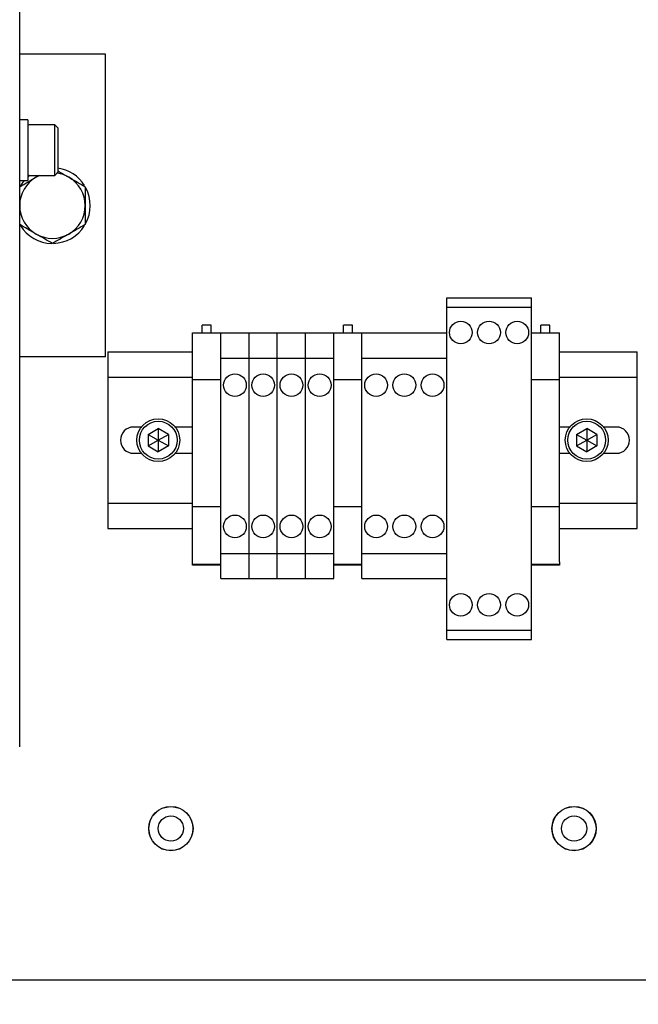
# Model space of a CAD drawing. Header units: millimetres. Extents: x 16 to 577, y 6 to 416.
# Tile 23 of 119: x 144 to 169, y 236 to 275. Entities that reach past the tile are written whole.
import ezdxf

# ---------------------------------------------------------------- set-up
doc = ezdxf.new("R2010")
doc.units = ezdxf.units.MM
doc.layers.add('SLD-0', color=7, linetype='Continuous')
doc.styles.add('SLDTEXTSTYLE0', font='TXT', dxfattribs={"width": 0.605})
doc.dimstyles.new('SLDDIMSTYLE0', dxfattribs={"dimtxt": 3.5, "dimasz": 3.5, "dimexe": 0, "dimexo": 0.0625, "dimgap": 0.875, "dimtad": 1, "dimlfac": 5, "dimrnd": 1e-09, "dimzin": 12, "dimdsep": 46, "dimtxsty": 'SLDTEXTSTYLE0', "dimsah": 1, "dimcen": 0.09, "dimadec": 0, "dimazin": 3, "dimtfac": 1, "dimtofl": 0, "dimtmove": 0, "dimatfit": 3, "dimfxl": 1, "dimfrac": 2, "dimtolj": 1, "dimtzin": 12, "dimarcsym": 0})

# ---------------------------------------------------------------- blocks, each defined once
blk = doc.blocks.new('_D_7')
at = {"layer": 'SLD-0'}
for p, q in [((68.518, 239.059), (68.518, 204.087)), ((208.518, 239.059), (208.518, 204.087)), ((68.518, 205.087), (208.518, 205.087))]:
    blk.add_line(p, q, dxfattribs=at)
for points in [[(68.518, 205.087), (72.018, 204.627), (72.018, 205.547)], [(208.518, 205.087), (205.018, 205.547), (205.018, 204.627)]]:
    blk.add_solid(points, dxfattribs=at)
at = {"layer": 'SLD-0', "insert": (134.508, 209.599), "char_height": 3.5, "attachment_point": 1, "style": 'SLDTEXTSTYLE0'}
blk.add_mtext('700', dxfattribs=at)

msp = doc.modelspace()

# ---------------------------------------------------------------- linework, layer by layer
at = {"color": 7, "linetype": 'Continuous', "lineweight": 25}
for p, q in [((144.3184, 246.1094), (144.3184, 328.8594)), ((147.7184, 273.5594), (144.3184, 273.5594)), ((147.7184, 261.5594), (147.7184, 273.5594)), ((144.6384, 270.9594), (144.3184, 270.9594)), ((144.6384, 270.9594), (144.6384, 268.5594)), ((145.7184, 270.7594), (144.6884, 270.7594)), ((145.8384, 270.6394), (145.7184, 270.7594)), ((145.7184, 268.7594), (145.7184, 270.7594)), ((145.8384, 270.6394), (145.8384, 268.8794)), ((144.6884, 268.7594), (145.7184, 268.7594)), ((145.1184, 268.7594), (144.9684, 268.6852)), ((145.7184, 268.7594), (145.8384, 268.8794)), ((144.3184, 268.5594), (144.6384, 268.5594)), ((161.2623, 263.9094), (164.6223, 263.9094)), ((161.2623, 263.5294), (161.2623, 263.9094)), ((161.2623, 250.7294), (161.2623, 263.5294)), ((161.2623, 263.5294), (164.6223, 263.5294)), ((164.6223, 263.5294), (164.6223, 263.9094)), ((164.6223, 250.7294), (164.6223, 263.5294)), ((151.9223, 262.8188), (151.5623, 262.8188)), ((151.5623, 262.6968), (151.5623, 262.8188)), ((151.9223, 262.6968), (151.9223, 262.8188)), ((157.5223, 262.8188), (157.1623, 262.8188)), ((157.1623, 262.6968), (157.1623, 262.8188)), ((157.5223, 262.6968), (157.5223, 262.8188)), ((165.3623, 262.8188), (165.0023, 262.8188)), ((165.0023, 262.6968), (165.0023, 262.8188)), ((165.3623, 262.6968), (165.3623, 262.8188)), ((151.1823, 262.5094), (152.3023, 262.5094)), ((151.1823, 260.6694), (151.1823, 262.5094)), ((151.5623, 262.5094), (151.5623, 262.6968)), ((151.9223, 262.5094), (151.9223, 262.6968)), ((152.3023, 262.5094), (153.4223, 262.5094)), ((152.3023, 261.5094), (152.3023, 262.5094)), ((153.4223, 262.5094), (154.5423, 262.5094)), ((153.4223, 261.5094), (153.4223, 262.5094)), ((154.5423, 262.5094), (155.6623, 262.5094)), ((154.5423, 261.5094), (154.5423, 262.5094)), ((155.6623, 262.5094), (156.7823, 262.5094)), ((155.6623, 261.5094), (155.6623, 262.5094)), ((156.7823, 262.5094), (157.9023, 262.5094)), ((156.7823, 261.5094), (156.7823, 262.5094)), ((157.1623, 262.5094), (157.1623, 262.6968)), ((157.5223, 262.5094), (157.5223, 262.6968)), ((157.9023, 262.5094), (161.2623, 262.5094)), ((157.9023, 261.5094), (157.9023, 262.5094)), ((164.6223, 262.5094), (165.7423, 262.5094)), ((165.0023, 262.5094), (165.0023, 262.6968)), ((165.3623, 262.5094), (165.3623, 262.6968)), ((165.7423, 260.6694), (165.7423, 262.5094)), ((147.8166, 261.7594), (147.8166, 261.1594)), ((147.8166, 261.7594), (151.1823, 261.7594)), ((165.7423, 261.7594), (168.8166, 261.7594)), ((168.8166, 261.1594), (168.8166, 261.7594)), ((147.7184, 261.5594), (144.3184, 261.5594)), ((152.3023, 253.7694), (152.3023, 261.5094)), ((152.3023, 261.5094), (153.4223, 261.5094)), ((153.4223, 261.5094), (154.5423, 261.5094)), ((153.4223, 253.7694), (153.4223, 261.5094)), ((154.5423, 253.7694), (154.5423, 261.5094)), ((154.5423, 261.5094), (155.6623, 261.5094)), ((155.6623, 261.5094), (156.7823, 261.5094)), ((155.6623, 253.7694), (155.6623, 261.5094)), ((156.7823, 253.7694), (156.7823, 261.5094)), ((157.9023, 253.7694), (157.9023, 261.5094)), ((157.9023, 261.5094), (161.2623, 261.5094)), ((161.2623, 253.7694), (161.2623, 261.5094)), ((147.8166, 261.1594), (147.8166, 260.7594)), ((168.8166, 260.7594), (168.8166, 261.1594)), ((147.8166, 260.7594), (151.1823, 260.7594)), ((147.8166, 260.7594), (147.8166, 260.5594)), ((147.8166, 260.5594), (147.8166, 255.9594)), ((151.1823, 260.6694), (152.3023, 260.6694)), ((151.1823, 255.6294), (151.1823, 260.6694)), ((156.7823, 260.6694), (157.9023, 260.6694)), ((164.6223, 260.6694), (165.7423, 260.6694)), ((165.7423, 260.7594), (168.8166, 260.7594)), ((165.7423, 255.6294), (165.7423, 260.6694)), ((168.8166, 260.5594), (168.8166, 260.7594)), ((168.8166, 255.9594), (168.8166, 260.5594)), ((149.146, 258.7794), (148.8366, 258.7794)), ((149.4184, 258.4903), (149.8184, 258.7213)), ((149.4184, 258.4903), (149.4184, 258.0284)), ((149.4184, 258.4903), (149.8184, 258.2594)), ((150.2184, 258.4903), (149.8184, 258.7213)), ((149.8184, 258.7213), (149.8184, 258.2594)), ((149.8184, 258.2594), (150.2184, 258.4903)), ((150.2184, 258.4903), (150.2184, 258.0284)), ((151.1823, 258.7794), (150.4908, 258.7794)), ((166.146, 258.7794), (165.7423, 258.7794)), ((166.4184, 258.4903), (166.8184, 258.7213)), ((166.4184, 258.4903), (166.4184, 258.0284)), ((166.4184, 258.4903), (166.8184, 258.2594)), ((167.2184, 258.4903), (166.8184, 258.7213)), ((166.8184, 258.7213), (166.8184, 258.2594)), ((166.8184, 258.2594), (167.2184, 258.4903)), ((167.2184, 258.4903), (167.2184, 258.0284)), ((167.9966, 258.7794), (167.4908, 258.7794)), ((149.4184, 258.0284), (149.8184, 258.2594)), ((149.8184, 258.2594), (150.2184, 258.0284)), ((149.8184, 258.2594), (149.8184, 257.7975)), ((166.4184, 258.0284), (166.8184, 258.2594)), ((166.8184, 258.2594), (167.2184, 258.0284)), ((166.8184, 258.2594), (166.8184, 257.7975)), ((148.8366, 257.7394), (149.146, 257.7394)), ((149.4184, 258.0284), (149.8184, 257.7975)), ((150.2184, 258.0284), (149.8184, 257.7975)), ((150.4908, 257.7394), (151.1823, 257.7394)), ((165.7423, 257.7394), (166.146, 257.7394)), ((166.4184, 258.0284), (166.8184, 257.7975)), ((167.2184, 258.0284), (166.8184, 257.7975)), ((167.4908, 257.7394), (167.9966, 257.7394)), ((147.8166, 255.9594), (147.8166, 255.7594)), ((147.8166, 255.7594), (151.1823, 255.7594)), ((147.8166, 255.7594), (147.8166, 255.3594)), ((165.7423, 255.7594), (168.8166, 255.7594)), ((168.8166, 255.7594), (168.8166, 255.9594)), ((168.8166, 255.3594), (168.8166, 255.7594)), ((147.8166, 255.3594), (147.8166, 254.7594)), ((151.1823, 255.6294), (152.3023, 255.6294)), ((151.1823, 253.434), (151.1823, 255.6294)), ((156.7823, 255.6294), (157.9023, 255.6294)), ((164.6223, 255.6294), (165.7423, 255.6294)), ((165.7423, 253.434), (165.7423, 255.6294)), ((168.8166, 254.7594), (168.8166, 255.3594)), ((147.8166, 254.7594), (151.1823, 254.7594)), ((165.7423, 254.7594), (168.8166, 254.7594)), ((152.3023, 253.7694), (153.4223, 253.7694)), ((152.3023, 252.7694), (152.3023, 253.7694)), ((153.4223, 253.7694), (154.5423, 253.7694)), ((153.4223, 252.7694), (153.4223, 253.7694)), ((154.5423, 253.7694), (155.6623, 253.7694)), ((154.5423, 252.7694), (154.5423, 253.7694)), ((155.6623, 253.7694), (156.7823, 253.7694)), ((155.6623, 252.7694), (155.6623, 253.7694)), ((156.7823, 252.7694), (156.7823, 253.7694)), ((157.9023, 253.7694), (161.2623, 253.7694)), ((157.9023, 252.7694), (157.9023, 253.7694)), ((151.1823, 253.3494), (151.1823, 253.434)), ((165.7423, 253.434), (165.7423, 253.3494)), ((151.1823, 253.3494), (152.3023, 253.3494)), ((151.1823, 253.3094), (151.1823, 253.3494)), ((152.3023, 253.3094), (151.1823, 253.3094)), ((156.7823, 253.3494), (157.9023, 253.3494)), ((157.9023, 253.3094), (156.7823, 253.3094)), ((164.6223, 253.3494), (165.7423, 253.3494)), ((165.7423, 253.3094), (164.6223, 253.3094)), ((165.7423, 253.3494), (165.7423, 253.3094)), ((152.3023, 252.7694), (153.4223, 252.7694)), ((153.4223, 252.7694), (154.5423, 252.7694)), ((154.5423, 252.7694), (155.6623, 252.7694)), ((155.6623, 252.7694), (156.7823, 252.7694)), ((157.9023, 252.7694), (161.2623, 252.7694)), ((161.2623, 250.7294), (164.6223, 250.7294)), ((161.2623, 250.3494), (161.2623, 250.7294)), ((164.6223, 250.3494), (164.6223, 250.7294)), ((161.2623, 250.3494), (164.6223, 250.3494)), ((142.2764, 236.8594), (174.3604, 236.8594))]:
    msp.add_line(p, q, dxfattribs=at)
at = {"color": 7, "linetype": 'Continuous', "lineweight": 25, "flags": 128}
for points in [[(144.7184, 268.7594), (144.665, 268.7174), (144.6384, 268.695)], [(144.5004, 268.5594), (144.4384, 268.4854), (144.3184, 268.3077)]]:
    msp.add_lwpolyline(points, dxfattribs=at)
at = {"color": 7, "linetype": 'Continuous', "lineweight": 25}
for centre, radius in [((161.8223, 262.5294), 0.45), ((162.9423, 262.5294), 0.45), ((164.0623, 262.5294), 0.45), ((152.8623, 260.4394), 0.45), ((153.9823, 260.4394), 0.45), ((155.1023, 260.4394), 0.45), ((156.2223, 260.4394), 0.45), ((158.4623, 260.4394), 0.45), ((159.5823, 260.4394), 0.45), ((160.7023, 260.4394), 0.45), ((149.8184, 258.2594), 0.85), ((149.8184, 258.2594), 0.75), ((166.8184, 258.2594), 0.85), ((166.8184, 258.2594), 0.75), ((152.8623, 254.8394), 0.45), ((153.9823, 254.8394), 0.45), ((155.1023, 254.8394), 0.45), ((156.2223, 254.8394), 0.45), ((158.4623, 254.8394), 0.45), ((159.5823, 254.8394), 0.45), ((160.7023, 254.8394), 0.45), ((161.8223, 251.7294), 0.45), ((162.9423, 251.7294), 0.45), ((164.0623, 251.7294), 0.45), ((150.3184, 242.8594), 0.88), ((150.3184, 242.8594), 0.872), ((166.3184, 242.8594), 0.88), ((166.3184, 242.8594), 0.872), ((150.3184, 242.8594), 0.5), ((166.3184, 242.8594), 0.5)]:
    msp.add_circle(centre, radius, dxfattribs=at)
for centre, radius, start, end in [((144.6884, 270.7094), 0.05, 90, 180), ((145.6184, 267.5594), 1.5, 32.15904, 81.5662), ((145.6184, 267.5594), 1.3, 120, 180), ((144.6884, 268.8094), 0.05, 180, 270), ((145.6184, 267.5594), 1.3, 60, 81.74975), ((145.6184, 267.5594), 1.3, 360, 60), ((145.6184, 267.5594), 1.5, 330.99587, 28.07965), ((145.6184, 267.5594), 1.3, 180, 240), ((145.6184, 267.5594), 1.3, 300, 360), ((145.6184, 267.5594), 1.5, 211.8656, 268.91117), ((145.6184, 267.5594), 1.5, 271.80698, 328.28779), ((145.6184, 267.5594), 1.3, 240, 300), ((148.8366, 258.2594), 0.52, 90, 270), ((167.9966, 258.2594), 0.52, 270, 90), ((143.7684, 246.1094), 0.55, 359.07737, 360)]:
    msp.add_arc(centre, radius, start, end, dxfattribs=at)
for points, knots in [([(144.3184, 268.3099), (144.424, 268.3709), (144.637, 268.4939), (144.8573, 268.6211), (144.9684, 268.6852)], [0, 0, 0, 0, 0.495458, 1, 1, 1, 1]), ([(144.9684, 268.6852), (144.9838, 268.6941), (145.0268, 268.7189), (145.0695, 268.7436), (145.0969, 268.7594)], [0, 0, 0, 0, 0.3586493, 1, 1, 1, 1]), ([(145.8598, 268.9211), (145.8854, 268.9063), (146.0189, 268.8293), (146.1569, 268.7496), (146.2684, 268.6852)], [0, 0, 0, 0, 0.1920086, 1, 1, 1, 1]), ([(146.2684, 268.6852), (146.2838, 268.6763), (146.5033, 268.5496), (146.7184, 268.4254), (146.9184, 268.3099)], [0, 0, 0, 0, 0.0702148, 1, 1, 1, 1]), ([(146.9184, 268.3099), (146.9184, 268.1176), (146.9184, 267.87), (146.9184, 267.616), (146.9184, 267.5594)], [0, 0, 0, 0, 0.7769813, 1, 1, 1, 1]), ([(146.9184, 267.5594), (146.9184, 267.3561), (146.9184, 267.102), (146.9184, 266.8576), (146.9184, 266.8088)], [0, 0, 0, 0, 0.8002567, 1, 1, 1, 1]), ([(144.9684, 266.4336), (144.953, 266.4424), (144.8363, 266.5098), (144.6163, 266.6368), (144.4183, 266.7511), (144.3184, 266.8088)], [0, 0, 0, 0, 0.0700769, 0.5307777, 1, 1, 1, 1]), ([(146.9184, 266.8088), (146.8128, 266.7479), (146.5998, 266.6249), (146.3795, 266.4977), (146.2684, 266.4336)], [0, 0, 0, 0, 0.49545796, 1, 1, 1, 1]), ([(145.6184, 266.0583), (145.5128, 266.1192), (145.2998, 266.2422), (145.0795, 266.3694), (144.9684, 266.4336)], [0, 0, 0, 0, 0.49545796, 1, 1, 1, 1]), ([(146.2684, 266.4336), (146.253, 266.4247), (146.1363, 266.3573), (145.9163, 266.2303), (145.7183, 266.116), (145.6184, 266.0583)], [0, 0, 0, 0, 0.0700769, 0.5307777, 1, 1, 1, 1])]:
    msp.add_open_spline(points, degree=3, knots=knots, dxfattribs=at)

# ---------------------------------------------------------------- dimensions: what is measured, and where the dimension line sits
at = {"layer": 'SLD-0'}
dim = msp.add_linear_dim(base=(208.5184, 205.0872), p1=(68.5184, 239.0594), p2=(208.5184, 239.0594), dimstyle='SLDDIMSTYLE0', dxfattribs=at)
dim.commit()
dim.dimension.update_dxf_attribs({"geometry": '_D_7', "text_midpoint": (138.5184, 205.0872), "dimtype": 160})

doc.saveas('drawing.dxf')
